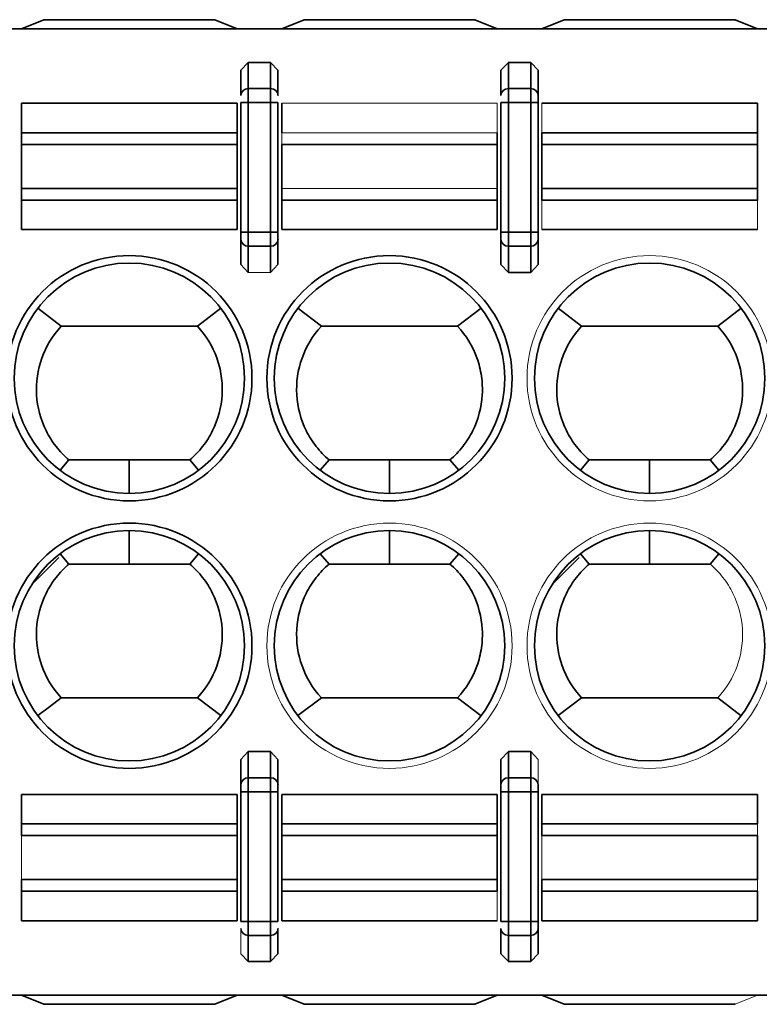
# Model space of a CAD drawing. Header units: millimetres. Extents: x 0 to 420, y 0 to 297.
# Tile 51 of 145: x 157.46 to 162.43, y 249.61 to 256.24. Entities that reach past the tile are written whole.
import ezdxf

# ---------------------------------------------------------------- set-up
doc = ezdxf.new("R2010")
doc.units = ezdxf.units.MM

msp = doc.modelspace()

# ---------------------------------------------------------------- linework, layer by layer
at = {"color": 7, "linetype": 'Continuous', "lineweight": 35}
for p, q in [((157.4695, 256.1743), (157.6195, 256.2368)), ((157.6195, 256.2368), (158.7695, 256.2368)), ((158.7695, 256.2368), (158.9195, 256.1743)), ((159.2195, 256.1743), (159.3695, 256.2368)), ((159.3695, 256.2368), (160.5195, 256.2368)), ((160.5195, 256.2368), (160.6695, 256.1743)), ((160.9695, 256.1743), (161.1195, 256.2368)), ((161.1195, 256.2368), (162.2695, 256.2368)), ((162.2695, 256.2368), (162.4195, 256.1743)), ((145.0623, 256.1743), (164.5195, 256.1743)), ((158.9445, 255.8962), (158.9945, 255.9494)), ((158.9945, 255.9494), (158.9945, 255.7732)), ((158.9945, 255.9494), (159.1445, 255.9494)), ((159.1445, 255.7732), (159.1445, 255.9494)), ((159.1445, 255.9494), (159.1945, 255.8962)), ((160.6945, 255.8962), (160.7445, 255.9494)), ((160.7445, 255.9494), (160.8945, 255.9494)), ((160.7445, 255.9494), (160.7445, 255.7732)), ((160.8945, 255.7732), (160.8945, 255.9494)), ((160.8945, 255.9494), (160.9445, 255.8962)), ((158.9445, 255.7262), (158.9445, 255.8962)), ((159.1945, 255.7262), (159.1945, 255.8962)), ((160.6945, 255.7262), (160.6945, 255.8962)), ((160.9445, 255.7262), (160.9445, 255.8962)), ((158.9945, 255.6792), (158.9945, 255.7732)), ((158.9945, 255.7732), (159.1445, 255.7732)), ((159.1445, 255.7732), (159.1445, 255.6792)), ((160.7445, 255.6792), (160.7445, 255.7732)), ((160.7445, 255.7732), (160.8945, 255.7732)), ((160.8945, 255.7732), (160.8945, 255.6792)), ((157.4695, 255.4758), (157.4695, 255.6743)), ((157.4695, 255.6743), (158.9195, 255.6743)), ((158.9195, 255.4758), (158.9195, 255.6743)), ((158.9445, 255.6792), (158.9945, 255.6792)), ((158.9445, 255.6792), (158.9445, 254.807)), ((159.1445, 255.6792), (158.9945, 255.6792)), ((158.9945, 255.6792), (158.9945, 254.807)), ((159.1445, 255.6792), (159.1945, 255.6792)), ((159.1445, 254.807), (159.1445, 255.6792)), ((159.1945, 254.807), (159.1945, 255.6792)), ((159.2195, 255.4758), (159.2195, 255.6743)), ((160.6945, 255.6792), (160.7445, 255.6792)), ((160.6945, 255.6792), (160.6945, 254.807)), ((160.8945, 255.6792), (160.7445, 255.6792)), ((160.7445, 255.6792), (160.7445, 254.807)), ((160.8945, 255.6792), (160.9445, 255.6792)), ((160.8945, 254.807), (160.8945, 255.6792)), ((160.9445, 254.807), (160.9445, 255.6792)), ((160.9695, 255.6743), (162.4195, 255.6743)), ((162.4195, 255.4758), (162.4195, 255.6743)), ((157.4695, 255.3969), (157.4695, 255.4758)), ((158.9195, 255.4758), (157.4695, 255.4758)), ((158.9195, 255.3969), (158.9195, 255.4758)), ((160.6695, 255.3969), (160.6695, 255.4758)), ((160.9695, 255.3969), (160.9695, 255.4758)), ((162.4195, 255.4758), (160.9695, 255.4758)), ((162.4195, 255.3969), (162.4195, 255.4758)), ((157.4695, 255.1016), (157.4695, 255.3969)), ((157.4695, 255.3969), (158.9195, 255.3969)), ((158.9195, 255.1016), (158.9195, 255.3969)), ((159.2195, 255.1016), (159.2195, 255.3969)), ((160.6695, 255.3969), (159.2195, 255.3969)), ((160.6695, 255.1016), (160.6695, 255.3969)), ((160.9695, 255.1016), (160.9695, 255.3969)), ((160.9695, 255.3969), (162.4195, 255.3969)), ((162.4195, 255.1016), (162.4195, 255.3969)), ((157.4695, 255.0227), (157.4695, 255.1016)), ((157.4695, 255.1016), (158.9195, 255.1016)), ((158.9195, 255.0227), (158.9195, 255.1016)), ((159.2195, 255.0227), (159.2195, 255.1016)), ((160.6695, 255.0227), (160.6695, 255.1016)), ((160.9695, 255.0227), (160.9695, 255.1016)), ((160.9695, 255.1016), (162.4195, 255.1016)), ((162.4195, 255.0227), (162.4195, 255.1016)), ((157.4695, 255.0227), (158.9195, 255.0227)), ((157.4695, 254.8243), (157.4695, 255.0227)), ((158.9195, 254.8243), (158.9195, 255.0227)), ((159.2195, 255.0227), (160.6695, 255.0227)), ((159.2195, 254.8243), (159.2195, 255.0227)), ((160.6695, 254.8243), (160.6695, 255.0227)), ((160.9695, 255.0227), (162.4195, 255.0227)), ((158.9195, 254.8243), (157.4695, 254.8243)), ((158.9945, 254.807), (158.9445, 254.807)), ((158.9945, 254.713), (158.9945, 254.807)), ((158.9945, 254.807), (159.1445, 254.807)), ((159.1445, 254.807), (159.1445, 254.713)), ((159.1945, 254.807), (159.1445, 254.807)), ((160.6695, 254.8243), (159.2195, 254.8243)), ((160.7445, 254.807), (160.6945, 254.807)), ((160.7445, 254.713), (160.7445, 254.807)), ((160.7445, 254.807), (160.8945, 254.807)), ((160.8945, 254.807), (160.8945, 254.713)), ((160.9445, 254.807), (160.8945, 254.807)), ((162.4195, 254.8243), (160.9695, 254.8243)), ((158.9445, 254.76), (158.9445, 254.59)), ((159.1945, 254.76), (159.1945, 254.59)), ((160.6945, 254.76), (160.6945, 254.59)), ((160.9445, 254.59), (160.9445, 254.76)), ((159.1445, 254.713), (158.9945, 254.713)), ((158.9945, 254.713), (158.9945, 254.5368)), ((159.1445, 254.5368), (159.1445, 254.713)), ((160.8945, 254.713), (160.7445, 254.713)), ((160.7445, 254.713), (160.7445, 254.5368)), ((160.8945, 254.5368), (160.8945, 254.713)), ((158.9945, 254.5368), (158.9445, 254.59)), ((159.1945, 254.59), (159.1445, 254.5368)), ((160.7445, 254.5368), (160.6945, 254.59)), ((160.8945, 254.5368), (160.7445, 254.5368)), ((160.9445, 254.59), (160.8945, 254.5368)), ((157.5786, 254.2947), (157.7363, 254.1743)), ((158.6528, 254.1743), (158.8104, 254.2947)), ((159.3286, 254.2947), (159.4863, 254.1742)), ((160.5604, 254.2947), (160.4028, 254.1743)), ((161.0786, 254.2947), (161.2363, 254.1742)), ((162.3104, 254.2947), (162.1528, 254.1743)), ((157.7363, 254.1743), (158.6528, 254.1743)), ((159.4863, 254.1743), (160.4028, 254.1743)), ((161.2363, 254.1743), (162.1528, 254.1743)), ((157.7289, 253.2047), (157.7884, 253.2743)), ((158.1945, 253.2743), (157.7884, 253.2743)), ((158.1945, 253.0493), (158.1945, 253.2743)), ((158.6007, 253.2743), (158.1945, 253.2743)), ((158.6602, 253.2048), (158.6007, 253.2743)), ((159.4789, 253.2047), (159.5384, 253.2743)), ((159.9445, 253.2743), (159.5384, 253.2743)), ((159.9445, 253.2743), (159.9445, 253.0493)), ((160.3507, 253.2743), (159.9445, 253.2743)), ((160.4102, 253.2048), (160.3507, 253.2743)), ((161.2289, 253.2047), (161.2884, 253.2743)), ((161.6945, 253.2743), (161.2884, 253.2743)), ((161.6945, 253.2743), (161.6945, 253.0493)), ((162.1007, 253.2743), (161.6945, 253.2743)), ((162.1602, 253.2048), (162.1007, 253.2743)), ((158.1945, 252.5743), (158.1945, 252.7993)), ((159.9445, 252.7993), (159.9445, 252.5743)), ((161.6945, 252.7993), (161.6945, 252.5743)), ((157.7214, 252.6185), (157.5365, 252.4336)), ((157.7883, 252.5743), (157.7289, 252.6438)), ((158.6007, 252.5742), (158.6602, 252.6438)), ((159.5383, 252.5743), (159.4789, 252.6438)), ((160.3507, 252.5743), (160.4102, 252.6438)), ((161.2214, 252.6185), (161.0365, 252.4336)), ((161.2883, 252.5743), (161.2289, 252.6438)), ((162.1007, 252.5743), (162.1602, 252.6438)), ((158.1945, 252.5743), (157.7883, 252.5743)), ((158.6007, 252.5743), (158.1945, 252.5743)), ((159.9445, 252.5743), (159.5383, 252.5743)), ((160.3507, 252.5743), (159.9445, 252.5743)), ((161.6945, 252.5743), (161.2883, 252.5743)), ((162.1007, 252.5743), (161.6945, 252.5743)), ((157.7363, 251.6743), (158.6528, 251.6743)), ((158.8104, 251.5539), (158.6528, 251.6743)), ((159.4863, 251.6743), (159.3286, 251.5539)), ((159.4863, 251.6743), (160.4028, 251.6743)), ((160.4028, 251.6743), (160.5604, 251.5538)), ((161.2363, 251.6743), (161.0786, 251.5539)), ((161.2363, 251.6743), (162.1528, 251.6743)), ((162.1528, 251.6743), (162.3104, 251.5538)), ((158.9445, 251.2585), (158.9945, 251.3117)), ((158.9945, 251.3117), (158.9945, 251.1355)), ((158.9945, 251.3117), (159.1445, 251.3117)), ((159.1445, 251.1355), (159.1445, 251.3117)), ((159.1445, 251.3117), (159.1945, 251.2585)), ((160.6945, 251.2585), (160.7445, 251.3117)), ((160.7445, 251.3117), (160.8945, 251.3117)), ((160.7445, 251.3117), (160.7445, 251.1355)), ((160.8945, 251.1355), (160.8945, 251.3117)), ((160.8945, 251.3117), (160.9445, 251.2585)), ((158.9445, 251.0885), (158.9445, 251.2585)), ((159.1945, 251.0885), (159.1945, 251.2585)), ((160.6945, 251.0885), (160.6945, 251.2585)), ((158.9945, 251.0415), (158.9945, 251.1355)), ((158.9945, 251.1355), (159.1445, 251.1355)), ((159.1445, 251.1355), (159.1445, 251.0415)), ((160.7445, 251.0415), (160.7445, 251.1355)), ((160.7445, 251.1355), (160.8945, 251.1355)), ((160.8945, 251.1355), (160.8945, 251.0415)), ((157.4695, 251.0243), (157.4695, 250.8258)), ((157.4695, 251.0243), (158.9195, 251.0243)), ((158.9195, 251.0243), (158.9195, 250.8258)), ((158.9445, 251.0415), (158.9945, 251.0415)), ((158.9445, 251.0415), (158.9445, 250.1693)), ((159.1445, 251.0415), (158.9945, 251.0415)), ((158.9945, 251.0415), (158.9945, 250.1693)), ((159.1445, 251.0415), (159.1945, 251.0415)), ((159.1445, 250.1693), (159.1445, 251.0415)), ((159.1945, 250.1693), (159.1945, 251.0415)), ((159.2195, 251.0243), (159.2195, 250.8258)), ((159.2195, 251.0243), (160.6695, 251.0243)), ((160.6695, 251.0243), (160.6695, 250.8258)), ((160.6945, 251.0415), (160.7445, 251.0415)), ((160.6945, 251.0415), (160.6945, 250.1693)), ((160.8945, 251.0415), (160.7445, 251.0415)), ((160.7445, 251.0415), (160.7445, 250.1693)), ((160.8945, 251.0415), (160.9445, 251.0415)), ((160.8945, 250.1693), (160.8945, 251.0415)), ((160.9445, 250.1693), (160.9445, 251.0415)), ((160.9695, 251.0243), (160.9695, 250.8258)), ((160.9695, 251.0243), (162.4195, 251.0243)), ((162.4195, 251.0243), (162.4195, 250.8258)), ((157.4695, 250.8258), (157.4695, 250.7469)), ((158.9195, 250.8258), (157.4695, 250.8258)), ((158.9195, 250.8258), (158.9195, 250.7469)), ((159.2195, 250.8258), (159.2195, 250.7469)), ((160.6695, 250.8258), (159.2195, 250.8258)), ((160.6695, 250.8258), (160.6695, 250.7469)), ((160.9695, 250.8258), (160.9695, 250.7469)), ((162.4195, 250.8258), (160.9695, 250.8258)), ((158.9195, 250.7469), (157.4695, 250.7469)), ((158.9195, 250.7469), (158.9195, 250.4516)), ((159.2195, 250.7469), (159.2195, 250.4516)), ((160.6695, 250.7469), (159.2195, 250.7469)), ((160.6695, 250.7469), (160.6695, 250.4516)), ((162.4195, 250.7469), (160.9695, 250.7469)), ((162.4195, 250.7469), (162.4195, 250.4516)), ((157.4695, 250.4516), (157.4695, 250.3727)), ((157.4695, 250.4516), (158.9195, 250.4516)), ((158.9195, 250.4516), (158.9195, 250.3727)), ((159.2195, 250.4516), (159.2195, 250.3727)), ((159.2195, 250.4516), (160.6695, 250.4516)), ((160.6695, 250.4516), (160.6695, 250.3727)), ((160.9695, 250.4516), (160.9695, 250.3727)), ((160.9695, 250.4516), (162.4195, 250.4516)), ((157.4695, 250.3727), (157.4695, 250.1743)), ((157.4695, 250.3727), (158.9195, 250.3727)), ((158.9195, 250.3727), (158.9195, 250.1743)), ((159.2195, 250.3727), (159.2195, 250.1743)), ((159.2195, 250.3727), (160.6695, 250.3727)), ((160.9695, 250.3727), (160.9695, 250.1743)), ((160.9695, 250.3727), (162.4195, 250.3727)), ((162.4195, 250.3727), (162.4195, 250.1743)), ((158.9195, 250.1743), (157.4695, 250.1743)), ((158.9945, 250.1693), (158.9445, 250.1693)), ((158.9945, 250.0753), (158.9945, 250.1693)), ((158.9945, 250.1693), (159.1445, 250.1693)), ((159.1445, 250.1693), (159.1445, 250.0753)), ((159.1945, 250.1693), (159.1445, 250.1693)), ((160.6695, 250.1743), (159.2195, 250.1743)), ((160.7445, 250.1693), (160.6945, 250.1693)), ((160.7445, 250.0753), (160.7445, 250.1693)), ((160.7445, 250.1693), (160.8945, 250.1693)), ((160.8945, 250.1693), (160.8945, 250.0753)), ((160.9445, 250.1693), (160.8945, 250.1693)), ((162.4195, 250.1743), (160.9695, 250.1743)), ((159.1945, 250.1223), (159.1945, 249.9523)), ((160.6945, 250.1223), (160.6945, 249.9523)), ((160.9445, 249.9523), (160.9445, 250.1223)), ((159.1445, 250.0753), (158.9945, 250.0753)), ((158.9945, 250.0753), (158.9945, 249.8991)), ((159.1445, 249.8991), (159.1445, 250.0753)), ((160.8945, 250.0753), (160.7445, 250.0753)), ((160.7445, 250.0753), (160.7445, 249.8991)), ((160.8945, 249.8991), (160.8945, 250.0753)), ((158.9945, 249.8991), (158.9445, 249.9523)), ((159.1445, 249.8991), (158.9945, 249.8991)), ((159.1945, 249.9523), (159.1445, 249.8991)), ((160.7445, 249.8991), (160.6945, 249.9523)), ((160.8945, 249.8991), (160.7445, 249.8991)), ((160.9445, 249.9523), (160.8945, 249.8991)), ((145.0623, 249.6743), (164.5195, 249.6743)), ((157.4695, 249.6743), (157.6195, 249.6118)), ((158.7695, 249.6118), (158.9195, 249.6743)), ((159.2195, 249.6743), (159.3695, 249.6118)), ((160.5195, 249.6118), (160.6695, 249.6743)), ((160.9695, 249.6743), (161.1195, 249.6118)), ((157.6195, 249.6118), (158.7695, 249.6118)), ((159.3695, 249.6118), (160.5195, 249.6118)), ((161.1195, 249.6118), (162.2695, 249.6118))]:
    msp.add_line(p, q, dxfattribs=at)
at = {"color": 142, "linetype": 'Continuous', "lineweight": 18, "true_color": 0x0080c0}
for p, q in [((159.2195, 255.6743), (160.6695, 255.6743)), ((160.6695, 255.4758), (160.6695, 255.6743)), ((160.9695, 255.4758), (160.9695, 255.6743)), ((159.2195, 255.3969), (159.2195, 255.4758)), ((160.6695, 255.4758), (159.2195, 255.4758)), ((159.2195, 255.1016), (160.6695, 255.1016)), ((160.9695, 254.8243), (160.9695, 255.0227)), ((162.4195, 254.8243), (162.4195, 255.0227)), ((159.1445, 254.5368), (158.9945, 254.5368)), ((160.9445, 251.0885), (160.9445, 251.2585)), ((162.4195, 250.8258), (162.4195, 250.7469)), ((157.4695, 250.7469), (157.4695, 250.4516)), ((160.9695, 250.7469), (160.9695, 250.4516)), ((162.4195, 250.4516), (162.4195, 250.3727)), ((160.6695, 250.3727), (160.6695, 250.1743)), ((158.9445, 250.1223), (158.9445, 249.9523)), ((162.2695, 249.6118), (162.4195, 249.6743))]:
    msp.add_line(p, q, dxfattribs=at)
at = {"color": 7, "linetype": 'Continuous', "lineweight": 35, "flags": 128}
msp.add_lwpolyline([(157.5786, 251.5539), (157.6575, 251.6141), (157.7363, 251.6743)], dxfattribs=at)
at = {"color": 7, "linetype": 'Continuous', "lineweight": 35}
for centre, radius in [((158.1945, 253.8243), 0.825), ((158.1945, 253.8243), 0.775), ((159.9445, 253.8243), 0.825), ((159.9445, 253.8243), 0.775), ((161.6945, 253.8243), 0.775), ((158.1945, 252.0243), 0.825), ((158.1945, 252.0243), 0.775), ((159.9445, 252.0243), 0.775), ((161.6945, 252.0243), 0.775)]:
    msp.add_circle(centre, radius, dxfattribs=at)
at = {"color": 142, "linetype": 'Continuous', "lineweight": 18, "true_color": 0x0080c0}
for centre in [(161.6945, 253.8243), (159.9445, 252.0243), (161.6945, 252.0243)]:
    msp.add_circle(centre, 0.825, dxfattribs=at)
at = {"color": 7, "linetype": 'Continuous', "lineweight": 35}
for centre, start, end in [((158.9931, 255.7247), 88.27456, 178.16379), ((159.146, 255.7247), 1.83621, 91.72544), ((160.7431, 255.7247), 88.27456, 178.16379), ((160.896, 255.7247), 1.83621, 91.72544), ((158.9931, 254.7616), 181.83621, 271.72544), ((159.146, 254.7616), 268.27456, 358.16379), ((160.7431, 254.7616), 181.83621, 271.72544), ((160.896, 254.7616), 268.27456, 358.16379), ((158.9931, 251.087), 88.27456, 178.16379), ((159.146, 251.087), 1.83621, 91.72544), ((160.7431, 251.087), 88.27456, 178.16379), ((160.896, 251.087), 1.83621, 91.72544), ((158.9931, 250.1239), 181.83621, 271.72544), ((159.146, 250.1239), 268.27456, 358.16379), ((160.7431, 250.1239), 181.83621, 271.72544), ((160.896, 250.1239), 268.27457, 358.16379)]:
    msp.add_arc(centre, 0.0486, start, end, dxfattribs=at)
for points, knots in [([(160.9445, 255.6792), (160.9445, 255.6843), (160.9445, 255.6945), (160.9445, 255.7082), (160.9445, 255.7198), (160.9445, 255.7241), (160.9445, 255.7262)], [0, 0, 0, 0, 0.2484795, 0.4998574, 0.748508, 1, 1, 1, 1]), ([(158.9445, 254.807), (158.9445, 254.8019), (158.9445, 254.7917), (158.9445, 254.778), (158.9445, 254.7664), (158.9445, 254.7622), (158.9445, 254.76)], [0, 0, 0, 0, 0.2484795, 0.4998574, 0.748508, 1, 1, 1, 1]), ([(159.1945, 254.76), (159.1945, 254.7621), (159.1945, 254.7664), (159.1945, 254.7779), (159.1945, 254.7916), (159.1945, 254.8019), (159.1945, 254.807)], [0, 0, 0, 0, 0.248479, 0.499857, 0.748508, 1, 1, 1, 1]), ([(160.6945, 254.807), (160.6945, 254.8019), (160.6945, 254.7917), (160.6945, 254.778), (160.6945, 254.7664), (160.6945, 254.7622), (160.6945, 254.76)], [0, 0, 0, 0, 0.24848, 0.499857, 0.748508, 1, 1, 1, 1]), ([(160.9445, 254.76), (160.9445, 254.7621), (160.9445, 254.7664), (160.9445, 254.7779), (160.9445, 254.7916), (160.9445, 254.8019), (160.9445, 254.807)], [0, 0, 0, 0, 0.248479, 0.499857, 0.748508, 1, 1, 1, 1]), ([(157.7883, 253.2743), (157.7562, 253.3018), (157.7273, 253.332), (157.676, 253.3979), (157.6533, 253.434), (157.5973, 253.5467), (157.5754, 253.6296), (157.5657, 253.7964), (157.578, 253.8815), (157.6344, 254.0388), (157.6787, 254.1122), (157.7363, 254.1743)], [0, 0, 0, 0, 0.125, 0.125, 0.25, 0.25, 0.5, 0.5, 0.75, 0.75, 1, 1, 1, 1]), ([(158.6528, 254.1743), (158.7104, 254.1122), (158.7544, 254.0395), (158.7969, 253.9211), (158.807, 253.8806), (158.8191, 253.7976), (158.8209, 253.755), (158.8137, 253.6299), (158.7917, 253.5468), (158.7361, 253.4345), (158.7135, 253.3985), (158.6619, 253.3321), (158.6329, 253.3018), (158.6007, 253.2743)], [0, 0, 0, 0, 0.25, 0.25, 0.375, 0.375, 0.5, 0.5, 0.75, 0.75, 0.875, 0.875, 1, 1, 1, 1]), ([(159.5383, 253.2743), (159.5062, 253.3018), (159.4773, 253.332), (159.426, 253.3979), (159.4033, 253.434), (159.3473, 253.5467), (159.3254, 253.6296), (159.3157, 253.7964), (159.328, 253.8815), (159.3844, 254.0388), (159.4287, 254.1122), (159.4863, 254.1743)], [0, 0, 0, 0, 0.125, 0.125, 0.25, 0.25, 0.5, 0.5, 0.75, 0.75, 1, 1, 1, 1]), ([(160.4028, 254.1743), (160.4604, 254.1122), (160.5044, 254.0395), (160.5469, 253.9211), (160.557, 253.8806), (160.5691, 253.7976), (160.5709, 253.755), (160.5637, 253.6299), (160.5417, 253.5468), (160.4861, 253.4345), (160.4635, 253.3985), (160.4119, 253.3321), (160.3829, 253.3018), (160.3507, 253.2743)], [0, 0, 0, 0, 0.25, 0.25, 0.375, 0.375, 0.5, 0.5, 0.75, 0.75, 0.875, 0.875, 1, 1, 1, 1]), ([(161.2883, 253.2743), (161.2562, 253.3018), (161.2273, 253.332), (161.176, 253.3979), (161.1533, 253.434), (161.0973, 253.5467), (161.0754, 253.6296), (161.0657, 253.7964), (161.078, 253.8815), (161.1344, 254.0388), (161.1787, 254.1122), (161.2363, 254.1743)], [0, 0, 0, 0, 0.125, 0.125, 0.25, 0.25, 0.5, 0.5, 0.75, 0.75, 1, 1, 1, 1]), ([(162.1528, 254.1743), (162.2104, 254.1122), (162.2544, 254.0395), (162.2969, 253.9211), (162.307, 253.8806), (162.3191, 253.7976), (162.3209, 253.755), (162.3137, 253.6299), (162.2917, 253.5468), (162.2361, 253.4345), (162.2135, 253.3985), (162.1619, 253.3321), (162.1329, 253.3018), (162.1007, 253.2743)], [0, 0, 0, 0, 0.25, 0.25, 0.375, 0.375, 0.5, 0.5, 0.75, 0.75, 0.875, 0.875, 1, 1, 1, 1]), ([(157.7883, 252.5743), (157.7562, 252.5467), (157.7273, 252.5165), (157.676, 252.4506), (157.6533, 252.4145), (157.5973, 252.3018), (157.5754, 252.2189), (157.5657, 252.0521), (157.578, 251.967), (157.6344, 251.8097), (157.6787, 251.7363), (157.7363, 251.6743)], [0, 0, 0, 0, 0.125, 0.125, 0.25, 0.25, 0.5, 0.5, 0.75, 0.75, 1, 1, 1, 1]), ([(158.6528, 251.6743), (158.7104, 251.7363), (158.7544, 251.809), (158.7969, 251.9275), (158.807, 251.9679), (158.8191, 252.0509), (158.8209, 252.0935), (158.8137, 252.2186), (158.7917, 252.3017), (158.7361, 252.414), (158.7135, 252.45), (158.6619, 252.5164), (158.6329, 252.5467), (158.6007, 252.5743)], [0, 0, 0, 0, 0.25, 0.25, 0.375, 0.375, 0.5, 0.5, 0.75, 0.75, 0.875, 0.875, 1, 1, 1, 1]), ([(159.5383, 252.5743), (159.5062, 252.5467), (159.4773, 252.5165), (159.426, 252.4506), (159.4033, 252.4145), (159.3473, 252.3018), (159.3254, 252.2189), (159.3157, 252.0521), (159.328, 251.967), (159.3844, 251.8098), (159.4287, 251.7363), (159.4863, 251.6743)], [0, 0, 0, 0, 0.125, 0.125, 0.25, 0.25, 0.5, 0.5, 0.75, 0.75, 1, 1, 1, 1]), ([(160.4028, 251.6743), (160.4604, 251.7363), (160.5044, 251.809), (160.5469, 251.9275), (160.557, 251.9679), (160.5691, 252.0509), (160.5709, 252.0935), (160.5637, 252.2186), (160.5417, 252.3017), (160.4861, 252.414), (160.4635, 252.45), (160.4119, 252.5164), (160.3829, 252.5467), (160.3507, 252.5743)], [0, 0, 0, 0, 0.25, 0.25, 0.375, 0.375, 0.5, 0.5, 0.75, 0.75, 0.875, 0.875, 1, 1, 1, 1]), ([(161.2883, 252.5743), (161.2562, 252.5467), (161.2273, 252.5165), (161.176, 252.4506), (161.1533, 252.4145), (161.0973, 252.3018), (161.0754, 252.2189), (161.0657, 252.0521), (161.078, 251.967), (161.1344, 251.8098), (161.1787, 251.7363), (161.2363, 251.6743)], [0, 0, 0, 0, 0.125, 0.125, 0.25, 0.25, 0.5, 0.5, 0.75, 0.75, 1, 1, 1, 1]), ([(158.9445, 251.0885), (158.9445, 251.0864), (158.9445, 251.0821), (158.9445, 251.0706), (158.9445, 251.0569), (158.9445, 251.0467), (158.9445, 251.0415)], [0, 0, 0, 0, 0.248479, 0.499857, 0.748508, 1, 1, 1, 1]), ([(159.1945, 251.0415), (159.1945, 251.0466), (159.1945, 251.0568), (159.1945, 251.0705), (159.1945, 251.0821), (159.1945, 251.0864), (159.1945, 251.0885)], [0, 0, 0, 0, 0.248479, 0.499857, 0.748508, 1, 1, 1, 1]), ([(160.6945, 251.0885), (160.6945, 251.0864), (160.6945, 251.0821), (160.6945, 251.0706), (160.6945, 251.0569), (160.6945, 251.0467), (160.6945, 251.0415)], [0, 0, 0, 0, 0.248479, 0.499857, 0.748508, 1, 1, 1, 1]), ([(160.9445, 251.0415), (160.9445, 251.0466), (160.9445, 251.0568), (160.9445, 251.0705), (160.9445, 251.0821), (160.9445, 251.0864), (160.9445, 251.0885)], [0, 0, 0, 0, 0.2484795, 0.4998574, 0.748508, 1, 1, 1, 1]), ([(160.9445, 250.1223), (160.9445, 250.1244), (160.9445, 250.1287), (160.9445, 250.1402), (160.9445, 250.1539), (160.9445, 250.1641), (160.9445, 250.1693)], [0, 0, 0, 0, 0.2484795, 0.4998574, 0.748508, 1, 1, 1, 1])]:
    msp.add_open_spline(points, degree=3, knots=knots, dxfattribs=at)
at = {"color": 142, "linetype": 'Continuous', "lineweight": 18, "true_color": 0x0080c0}
msp.add_open_spline([(162.1528, 251.6743), (162.2104, 251.7363), (162.2544, 251.809), (162.2969, 251.9275), (162.307, 251.9679), (162.3191, 252.0509), (162.3209, 252.0935), (162.3137, 252.2186), (162.2917, 252.3017), (162.2361, 252.414), (162.2135, 252.45), (162.1619, 252.5164), (162.1329, 252.5467), (162.1007, 252.5743)], degree=3, knots=[0, 0, 0, 0, 0.25, 0.25, 0.375, 0.375, 0.5, 0.5, 0.75, 0.75, 0.875, 0.875, 1, 1, 1, 1], dxfattribs=at)

doc.saveas('drawing.dxf')
